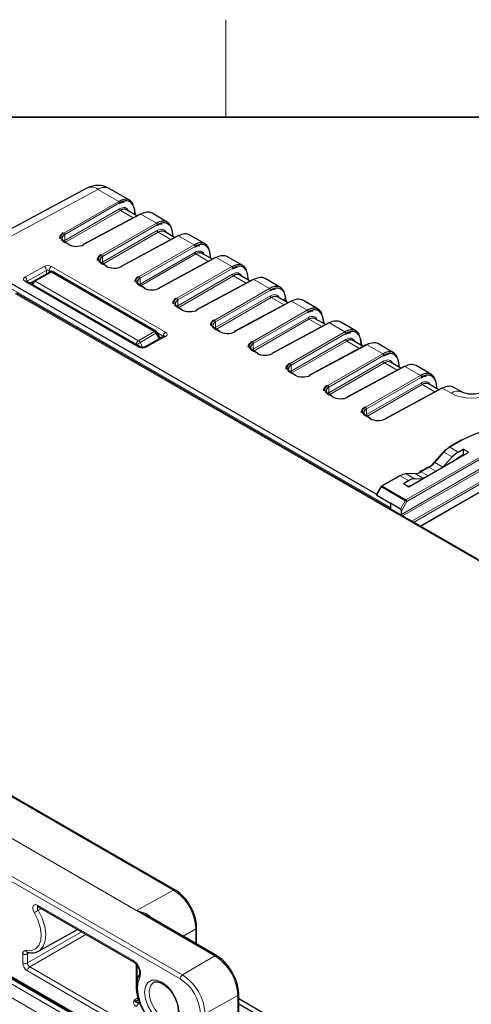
# Paper-space layout 'Blatt2' of a CAD drawing. Header units: millimetres. Extents: x 5 to 418, y 2 to 292.
# Tile 76 of 77: x 300 to 328, y 228 to 288. Entities that reach past the tile are written whole.
import ezdxf

# ---------------------------------------------------------------- set-up
doc = ezdxf.new("R2010")
doc.units = ezdxf.units.MM
doc.layers.add('SLD-0', color=7, linetype='Continuous')

psp = doc.layouts.new('Blatt2')

# ---------------------------------------------------------------- linework, layer by layer
at = {"color": 7, "linetype": 'Continuous', "lineweight": 25}
for p, q in [((303.954, 278.143), (296, 273.866)), ((306.578, 277.394), (305.317, 278.122)), ((307.029, 276.442), (306.395, 276.807)), ((306.942, 276.492), (306.872, 276.915)), ((307.227, 276.548), (303.733, 274.67)), ((308.898, 276.055), (307.96, 276.597)), ((309.261, 275.153), (309.191, 275.576)), ((309.547, 275.209), (306.052, 273.331)), ((309.348, 275.103), (308.715, 275.468)), ((311.217, 274.717), (310.279, 275.258)), ((302.858, 274.683), (302.58, 274.843)), ((296.687, 273.79), (321.766, 259.312)), ((311.866, 273.87), (308.372, 271.992)), ((311.667, 273.764), (311.034, 274.129)), ((311.58, 273.814), (311.511, 274.237)), ((313.536, 273.378), (312.599, 273.919)), ((305.177, 273.344), (304.899, 273.504)), ((300.679, 272.425), (301.686, 272.986)), ((308.199, 269.34), (301.885, 272.985)), ((314.185, 272.532), (310.691, 270.653)), ((313.987, 272.425), (313.353, 272.79)), ((313.898, 272.488), (313.83, 272.899)), ((315.856, 272.039), (314.918, 272.58)), ((307.248, 268.371), (300.233, 272.42)), ((300.479, 272.31), (300.679, 272.425)), ((307.496, 272.005), (307.219, 272.165)), ((352.769, 241.001), (299.627, 271.679)), ((316.306, 271.086), (315.673, 271.452)), ((316.177, 271.389), (316.149, 271.56)), ((309.816, 270.666), (309.538, 270.826)), ((316.504, 271.193), (313.01, 269.314)), ((318.175, 270.7), (317.237, 271.241)), ((318.625, 269.747), (317.992, 270.113)), ((318.536, 269.81), (318.469, 270.221)), ((312.135, 269.327), (311.857, 269.487)), ((318.824, 269.854), (315.33, 267.975)), ((320.494, 269.361), (319.557, 269.902)), ((308.691, 269.03), (307.503, 268.368)), ((308.472, 268.921), (308.272, 269.267)), ((308.477, 268.911), (308.472, 268.921)), ((320.858, 268.458), (320.788, 268.882)), ((321.143, 268.515), (317.649, 266.636)), ((320.945, 268.408), (320.311, 268.774)), ((322.814, 268.022), (321.876, 268.563)), ((314.454, 267.988), (314.177, 268.149)), ((323.462, 267.176), (319.968, 265.297)), ((323.264, 267.069), (322.631, 267.435)), ((323.177, 267.119), (323.107, 267.543)), ((325.133, 266.683), (324.195, 267.224)), ((316.774, 266.649), (316.496, 266.81)), ((325.782, 265.837), (322.288, 263.958)), ((325.583, 265.73), (324.95, 266.096)), ((325.496, 265.78), (325.426, 266.204)), ((327.029, 265.588), (326.514, 265.885)), ((319.093, 265.31), (318.815, 265.471)), ((327.029, 265.588), (327.014, 265.597)), ((321.412, 263.971), (321.135, 264.132)), ((326.963, 262.638), (326.225, 262.211)), ((323.756, 259.779), (327.422, 261.896)), ((325.87, 261.916), (325.302, 261.282)), ((325.856, 260.992), (326.419, 261.612)), ((326.779, 261.91), (327.088, 262.089)), ((327.088, 261.735), (326.843, 261.594)), ((327.422, 261.896), (327.088, 262.089)), ((327.088, 262.089), (327.088, 261.735)), ((327.088, 261.735), (327.117, 261.719)), ((323.177, 260.452), (322.065, 259.81)), ((324.117, 260.592), (323.548, 260.57)), ((324.939, 260.979), (324.463, 260.704)), ((322.036, 259.781), (321.758, 259.3)), ((323.422, 259.972), (323.731, 260.151)), ((323.422, 259.972), (323.756, 259.779)), ((324.088, 260.267), (324.642, 260.291)), ((324.445, 257.352), (329.518, 260.281)), ((321.771, 259.254), (322.619, 258.764)), ((322.619, 258.764), (322.619, 258.406)), ((323.237, 258.407), (322.619, 258.764)), ((323.297, 258.077), (323.294, 258.283)), ((309.369, 234.984), (279.388, 252.292)), ((262.217, 251.008), (317.654, 219.004)), ((300.954, 233.946), (306.815, 230.562)), ((311.915, 230.948), (307.588, 233.446)), ((300.976, 231.222), (303.383, 232.543)), ((310.702, 231.647), (310.702, 232.675)), ((300.312, 231.138), (300.315, 231.137)), ((306.985, 230.412), (306.985, 229.038)), ((307.174, 229.767), (307.178, 229.775)), ((313.288, 226.937), (313.288, 228.57)), ((325.05, 221.492), (313.288, 228.282)), ((324.797, 221.32), (313.288, 227.964))]:
    psp.add_line(p, q, dxfattribs=at)
at = {"color": 7, "linetype": 'Continuous', "lineweight": 18}
for p, q in [((304.635, 278.063), (296.687, 273.79)), ((305.907, 277.328), (304.635, 278.063)), ((302.533, 275.38), (305.907, 277.328)), ((305.963, 277.23), (302.589, 275.283)), ((302.589, 274.923), (305.956, 276.867)), ((306.013, 276.769), (302.646, 274.825)), ((306.796, 276.317), (306.013, 276.769)), ((306.91, 276.51), (306.851, 276.87)), ((307.266, 276.544), (303.772, 274.665)), ((308.226, 275.989), (307.266, 276.544)), ((304.852, 274.042), (308.226, 275.989)), ((308.283, 275.891), (304.909, 273.944)), ((304.909, 273.584), (308.275, 275.528)), ((309.229, 275.171), (309.17, 275.531)), ((302.589, 274.923), (302.589, 275.283)), ((308.332, 275.43), (304.965, 273.486)), ((309.585, 275.205), (306.091, 273.326)), ((309.116, 274.978), (308.332, 275.43)), ((310.546, 274.651), (309.585, 275.205)), ((302.819, 274.679), (302.541, 274.84)), ((307.171, 272.703), (310.546, 274.651)), ((310.602, 274.553), (307.228, 272.605)), ((304.909, 273.584), (304.909, 273.944)), ((307.228, 272.245), (310.595, 274.189)), ((310.651, 274.091), (307.284, 272.147)), ((311.905, 273.866), (308.411, 271.987)), ((311.435, 273.639), (310.651, 274.091)), ((311.549, 273.832), (311.489, 274.192)), ((312.865, 273.312), (311.905, 273.866)), ((296.683, 273.471), (322.619, 258.498)), ((300.136, 272.668), (301.324, 273.33)), ((301.776, 273.326), (308.791, 269.276)), ((305.138, 273.34), (304.86, 273.501)), ((309.491, 271.364), (312.865, 273.312)), ((312.921, 273.214), (309.547, 271.266)), ((301.463, 273.084), (300.275, 272.422)), ((301.785, 272.976), (300.777, 272.414)), ((301.463, 272.862), (301.463, 273.084)), ((301.753, 273.01), (301.632, 273.079)), ((301.632, 273.079), (301.632, 272.956)), ((308.099, 269.331), (301.785, 272.976)), ((307.228, 272.245), (307.228, 272.605)), ((309.547, 270.906), (312.914, 272.85)), ((312.971, 272.752), (309.604, 270.808)), ((314.224, 272.527), (310.73, 270.648)), ((313.754, 272.3), (312.971, 272.752)), ((313.868, 272.493), (313.809, 272.853)), ((315.184, 271.973), (314.224, 272.527)), ((307.15, 268.362), (300.136, 272.412)), ((300.275, 272.422), (300.275, 272.396)), ((300.479, 272.31), (300.455, 272.292)), ((300.777, 272.414), (307.126, 268.749)), ((307.457, 272.002), (307.18, 272.162)), ((311.81, 270.025), (315.184, 271.973)), ((352.672, 240.992), (299.53, 271.671)), ((315.241, 271.875), (311.867, 269.927)), ((311.867, 269.567), (315.233, 271.511)), ((315.29, 271.413), (311.923, 269.47)), ((316.073, 270.961), (315.29, 271.413)), ((316.156, 271.344), (316.01, 271.257)), ((316.156, 271.344), (316.128, 271.515)), ((309.777, 270.663), (309.499, 270.823)), ((309.547, 270.906), (309.547, 271.266)), ((316.543, 271.188), (313.049, 269.309)), ((317.503, 270.634), (316.543, 271.188)), ((314.129, 268.686), (317.503, 270.634)), ((317.56, 270.536), (314.186, 268.588)), ((314.186, 268.229), (317.553, 270.172)), ((317.609, 270.074), (314.242, 268.131)), ((318.393, 269.622), (317.609, 270.074)), ((318.507, 269.816), (318.447, 270.176)), ((312.096, 269.324), (311.818, 269.484)), ((311.867, 269.567), (311.867, 269.927)), ((318.863, 269.849), (315.369, 267.97)), ((319.823, 269.295), (318.863, 269.849)), ((307.126, 268.749), (308.099, 269.331)), ((308.2, 269.226), (307.228, 268.645)), ((308.791, 269.02), (307.603, 268.358)), ((308.108, 268.704), (308.4, 268.88)), ((308.272, 269.267), (308.2, 269.226)), ((308.4, 268.88), (308.2, 269.226)), ((308.647, 269.03), (308.29, 269.236)), ((308.472, 268.921), (308.4, 268.88)), ((308.4, 268.88), (308.406, 268.871)), ((308.647, 269.005), (308.647, 269.03)), ((316.449, 267.347), (319.823, 269.295)), ((319.879, 269.197), (316.505, 267.249)), ((307.228, 268.645), (307.402, 268.343)), ((314.186, 268.229), (314.186, 268.588)), ((316.505, 266.89), (319.872, 268.833)), ((319.929, 268.735), (316.562, 266.792)), ((321.182, 268.51), (317.688, 266.632)), ((320.712, 268.283), (319.929, 268.735)), ((320.826, 268.477), (320.766, 268.837)), ((322.142, 267.956), (321.182, 268.51)), ((314.415, 267.985), (314.138, 268.145)), ((318.768, 266.008), (322.142, 267.956)), ((322.199, 267.858), (318.824, 265.91)), ((316.505, 266.89), (316.505, 267.249)), ((318.824, 265.551), (322.191, 267.494)), ((322.248, 267.396), (318.881, 265.453)), ((323.501, 267.171), (320.007, 265.293)), ((323.031, 266.944), (322.248, 267.396)), ((323.145, 267.138), (323.086, 267.498)), ((324.461, 266.617), (323.501, 267.171)), ((316.735, 266.646), (316.457, 266.806)), ((321.087, 264.669), (324.461, 266.617)), ((324.518, 266.519), (321.144, 264.571)), ((318.824, 265.551), (318.824, 265.91)), ((321.144, 264.212), (324.511, 266.156)), ((324.567, 266.058), (321.2, 264.114)), ((325.821, 265.832), (322.327, 263.954)), ((325.351, 265.605), (324.567, 266.058)), ((325.464, 265.799), (325.405, 266.159)), ((326.347, 265.529), (325.821, 265.832)), ((319.054, 265.307), (318.776, 265.467)), ((321.373, 263.968), (321.096, 264.128)), ((321.144, 264.212), (321.144, 264.571)), ((327.003, 262.634), (326.265, 262.207)), ((326.779, 261.91), (326.265, 262.207)), ((323.566, 258.963), (328.464, 261.79)), ((328.521, 261.693), (323.623, 258.866)), ((325.906, 261.908), (325.337, 261.274)), ((326.419, 261.612), (325.906, 261.908)), ((323.297, 258.077), (328.53, 261.098)), ((328.586, 261.001), (323.355, 257.981)), ((325.841, 260.983), (325.337, 261.274)), ((323.217, 260.448), (322.105, 259.806)), ((323.731, 260.151), (323.217, 260.448)), ((324.144, 260.585), (323.575, 260.563)), ((324.088, 260.267), (323.575, 260.563)), ((323.929, 257.65), (329.019, 260.588)), ((329.075, 260.491), (324.041, 257.585)), ((324.648, 260.294), (324.144, 260.585)), ((324.979, 260.975), (324.503, 260.7)), ((324.927, 260.455), (324.503, 260.7)), ((325.403, 260.73), (324.979, 260.975)), ((322.105, 259.806), (323.566, 258.963)), ((329.558, 260.277), (324.468, 257.339)), ((322.065, 259.764), (321.771, 259.254)), ((323.526, 258.92), (322.065, 259.764)), ((323.237, 258.407), (323.526, 258.92)), ((323.623, 258.866), (323.294, 258.283)), ((311.812, 230.936), (272.214, 253.796)), ((270.234, 252.613), (309.832, 229.753)), ((309.693, 229.51), (270.095, 252.369)), ((309.272, 234.976), (279.29, 252.283)), ((262.176, 251.099), (317.613, 219.096)), ((277.028, 251.023), (307.009, 233.715)), ((318.464, 218.137), (263.027, 250.141)), ((263.166, 250.384), (318.463, 218.462)), ((262.315, 249.715), (317.752, 217.712)), ((307.009, 233.715), (309.272, 234.976)), ((300.912, 234.037), (306.773, 230.654)), ((301.153, 233.83), (300.954, 233.728)), ((307.009, 233.715), (311.817, 230.939)), ((309.868, 232.129), (310.646, 232.595)), ((310.646, 231.68), (310.646, 232.595)), ((300.295, 230.492), (303.616, 232.409)), ((303.895, 232.243), (300.437, 230.247)), ((303.895, 232.243), (303.899, 232.245)), ((306.847, 230.539), (303.895, 232.243)), ((300.015, 230.493), (300.015, 231.054)), ((300.427, 231.124), (300.295, 231.053)), ((300.295, 231.053), (300.295, 230.492)), ((309.832, 229.753), (311.812, 230.936)), ((300.437, 230.247), (308.701, 225.476)), ((307.043, 230.331), (307.043, 229.324)), ((308.562, 225.232), (300.298, 230.003)), ((306.854, 228.203), (307.107, 228.362)), ((313.226, 228.487), (311.212, 227.364)), ((313.226, 226.854), (313.226, 228.487)), ((313.231, 228.49), (313.231, 226.857)), ((307.113, 228.051), (307.23, 227.984))]:
    psp.add_line(p, q, dxfattribs=at)
at = {"color": 7, "linetype": 'Continuous', "lineweight": 25, "flags": 128}
for points in [[(313.898, 272.488), (313.898, 272.483), (313.898, 272.476)], [(300.477, 272.309), (300.456, 272.294), (300.454, 272.293)], [(318.536, 269.81), (318.537, 269.805), (318.536, 269.798)], [(325.302, 261.282), (325.301, 261.281), (325.3, 261.276), (325.301, 261.269), (325.305, 261.261)]]:
    psp.add_lwpolyline(points, dxfattribs=at)
at = {"color": 7, "linetype": 'Continuous', "lineweight": 18, "flags": 128}
for points in [[(307.228, 268.645), (307.198, 268.627), (307.166, 268.609), (307.132, 268.589), (307.098, 268.57), (307.065, 268.55), (307.034, 268.533), (307.007, 268.517), (307.001, 268.513)], [(325.906, 261.908), (325.895, 261.914), (325.886, 261.917), (325.879, 261.919), (325.873, 261.918), (325.87, 261.916)], [(325.337, 261.274), (325.327, 261.279), (325.317, 261.283), (325.31, 261.284), (325.304, 261.283), (325.302, 261.282)], [(322.036, 259.781), (322.037, 259.78), (322.041, 259.778), (322.047, 259.775), (322.055, 259.77), (322.065, 259.764)], [(300.211, 231.252), (300.527, 231.243), (300.794, 231.349), (300.994, 231.565), (301.114, 231.876), (301.145, 232.26), (301.086, 232.692), (300.941, 233.144), (300.719, 233.584)], [(300.954, 233.728), (301.2, 233.241), (301.361, 232.742), (301.426, 232.265), (301.391, 231.841), (301.258, 231.498), (301.037, 231.259), (300.958, 231.212)], [(303.895, 232.243), (303.868, 232.263), (303.866, 232.265)], [(307.212, 229.598), (307.095, 229.254), (307.071, 228.836), (307.14, 228.371), (307.299, 227.887), (307.538, 227.415), (307.841, 226.985), (308.19, 226.624), (308.562, 226.355)], [(308.562, 226.855), (308.234, 227.104), (307.939, 227.449), (307.704, 227.855), (307.553, 228.284), (307.501, 228.692), (307.553, 229.041), (307.704, 229.295), (307.939, 229.431), (308.234, 229.434), (308.562, 229.305), (308.89, 229.056), (309.186, 228.711), (309.42, 228.305), (309.571, 227.876), (309.623, 227.468), (309.571, 227.119), (309.42, 226.865), (309.186, 226.729), (308.89, 226.726), (308.562, 226.855)], [(308.049, 229.285), (308.027, 229.271), (307.862, 229.074), (307.787, 228.778), (307.812, 228.415), (307.934, 228.025), (308.139, 227.65), (308.405, 227.33), (308.703, 227.1)]]:
    psp.add_lwpolyline(points, dxfattribs=at)
at = {"color": 7, "linetype": 'Continuous', "lineweight": 25}
for centre, radius, start, end in [((304.617, 276.91), 1.4, 60.00269, 118.26557), ((306.829, 276.907), 0.044, 11.48, 63.10992), ((307.243, 276.512), 0.0395, 53.60191, 112.96519), ((309.148, 275.568), 0.044, 11.48, 63.10992), ((309.562, 275.173), 0.0395, 53.60191, 112.96519), ((302.841, 274.647), 0.0396, 65.36022, 124.60414), ((303.749, 274.633), 0.0395, 53.60191, 112.96519), ((311.467, 274.229), 0.044, 11.48, 63.10992), ((311.881, 273.834), 0.0395, 53.60191, 112.96519), ((305.161, 273.308), 0.0396, 65.36022, 124.60414), ((306.068, 273.294), 0.0395, 53.60191, 112.96519), ((301.785, 272.812), 0.2, 60.00269, 119.1388), ((313.787, 272.89), 0.044, 11.48, 63.10992), ((314.201, 272.495), 0.0395, 53.60191, 112.96519), ((307.48, 271.969), 0.0396, 65.36022, 124.60414), ((308.387, 271.955), 0.0395, 53.60191, 112.96519), ((316.106, 271.551), 0.044, 11.48, 63.10992), ((316.52, 271.156), 0.0395, 53.60191, 112.96519), ((309.799, 270.63), 0.0396, 65.36022, 124.60414), ((310.707, 270.616), 0.0395, 53.60191, 112.96519), ((318.425, 270.212), 0.044, 11.48, 63.10992), ((318.839, 269.817), 0.0395, 53.60191, 112.96519), ((308.099, 269.167), 0.2, 30.00252, 60.00269), ((312.119, 269.291), 0.0396, 65.36022, 124.60414), ((313.026, 269.278), 0.0395, 53.60191, 112.96519), ((320.745, 268.873), 0.044, 11.48, 63.10992), ((321.158, 268.478), 0.0395, 53.60191, 112.96519), ((314.438, 267.952), 0.0396, 65.36022, 124.60414), ((315.345, 267.939), 0.0395, 53.60191, 112.96519), ((323.064, 267.534), 0.044, 11.48, 63.10992), ((323.478, 267.14), 0.0395, 53.60191, 112.96519), ((316.757, 266.613), 0.0396, 65.36022, 124.60414), ((317.664, 266.6), 0.0395, 53.60191, 112.96519), ((325.383, 266.195), 0.044, 11.48, 63.10992), ((325.797, 265.801), 0.0395, 53.60191, 112.96519), ((319.076, 265.274), 0.0396, 65.36022, 124.60414), ((319.984, 265.261), 0.0395, 53.60191, 112.96519), ((321.396, 263.935), 0.0396, 65.36022, 124.60414), ((322.303, 263.922), 0.0395, 53.60191, 112.96519), ((330.624, 255.685), 7.835, 62.48054, 117.51946), ((327.031, 260.923), 1.496, 120.82793, 138.78045), ((326.241, 262.174), 0.0402, 54.38242, 114.30712), ((326.98, 262.601), 0.0402, 54.38242, 114.30712), ((326.924, 260.976), 1.396, 120.82793, 138.78045), ((324.104, 262.312), 1.596, 300.82793, 318.78045), ((324.212, 262.259), 1.496, 300.82793, 318.78045), ((323.631, 259.773), 0.792, 94.05673, 121.56592), ((323.55, 260.52), 0.0496, 59.25628, 91.9406), ((324.088, 261.375), 0.792, 274.05673, 301.56592), ((324.479, 260.667), 0.0402, 54.38242, 114.30712), ((322.105, 259.741), 0.08, 119.99731, 150), ((323.421, 258.085), 0.124, 183.30647, 230.20016), ((300.157, 231.328), 0.308, 242.65648, 296.76622), ((300.349, 231.273), 0.14, 188.52484, 254.73264)]:
    psp.add_arc(centre, radius, start, end, dxfattribs=at)
at = {"color": 7, "linetype": 'Continuous', "lineweight": 18}
for centre, radius, start, end in [((304.224, 277.506), 0.692, 53.60191, 112.96519), ((305.028, 277.493), 0.693, 65.33229, 124.63207), ((305.844, 277.227), 0.119, 1.72152, 58.27848), ((306.076, 276.87), 0.119, 181.72152, 238.27848), ((306.823, 276.911), 0.0493, 304.21163, 5.03558), ((308.163, 275.888), 0.119, 1.72152, 58.27848), ((308.395, 275.531), 0.119, 181.72152, 238.27848), ((309.142, 275.572), 0.0493, 304.21163, 5.03558), ((302.47, 275.279), 0.119, 1.72152, 58.27848), ((302.709, 274.927), 0.119, 181.72152, 238.27848), ((302.564, 274.807), 0.0396, 65.36022, 124.60414), ((310.483, 274.549), 0.119, 1.72152, 58.27848), ((304.789, 273.94), 0.119, 1.72152, 58.27848), ((310.714, 274.193), 0.119, 181.72152, 238.27848), ((311.462, 274.233), 0.0493, 304.21163, 5.03558), ((301.16, 273.075), 0.303, 1.58347, 57.26691), ((301.939, 273.066), 0.307, 121.9772, 177.4454), ((304.883, 273.468), 0.0396, 65.36022, 124.60414), ((305.028, 273.588), 0.119, 181.72152, 238.27848), ((312.802, 273.21), 0.119, 1.72152, 58.27848), ((299.972, 272.414), 0.303, 1.58347, 57.26691), ((301.726, 272.897), 0.0976, 53.25708, 114.08543), ((301.843, 272.894), 0.101, 65.69288, 125.61758), ((307.109, 272.601), 0.119, 1.72152, 58.27848), ((313.033, 272.854), 0.119, 181.72152, 238.27848), ((313.781, 272.894), 0.0493, 304.21163, 5.03558), ((300.192, 272.33), 0.099, 65.36022, 124.60414), ((300.782, 272.278), 0.18, 125.0418, 207.44895), ((300.946, 272.153), 0.311, 122.81131, 173.61212), ((300.719, 272.336), 0.0976, 53.25708, 114.08543), ((307.202, 272.129), 0.0396, 65.36022, 124.60414), ((307.347, 272.249), 0.119, 181.72152, 238.27848), ((315.121, 271.871), 0.119, 1.72152, 58.27848), ((309.428, 271.262), 0.119, 1.72152, 58.27848), ((315.353, 271.515), 0.119, 181.72152, 238.27848), ((316.1, 271.555), 0.0493, 304.21163, 5.03558), ((316.128, 271.385), 0.0493, 304.21163, 5.03558), ((309.521, 270.79), 0.0396, 65.36022, 124.60414), ((309.667, 270.91), 0.119, 181.72152, 238.27848), ((317.441, 270.532), 0.119, 1.72152, 58.27848), ((317.672, 270.176), 0.119, 181.72152, 238.27848), ((318.419, 270.216), 0.0493, 304.21163, 5.03558), ((311.747, 269.923), 0.119, 1.72152, 58.27848), ((311.841, 269.451), 0.0396, 65.36022, 124.60414), ((311.986, 269.571), 0.119, 181.72152, 238.27848), ((308.157, 269.249), 0.101, 65.69288, 125.61758), ((307.951, 269.085), 0.287, 29.47073, 58.96593), ((308.953, 269.016), 0.307, 121.9772, 177.4454), ((308.732, 268.937), 0.101, 54.63713, 113.91254), ((319.76, 269.193), 0.119, 1.72152, 58.27848), ((320.739, 268.877), 0.0493, 304.21163, 5.03558), ((307.295, 268.488), 0.311, 122.81131, 173.61212), ((306.978, 268.504), 0.287, 29.47073, 58.96593), ((307.207, 268.281), 0.0989, 65.19275, 124.6183), ((307.544, 268.275), 0.101, 54.63777, 113.90476), ((314.067, 268.584), 0.119, 1.72152, 58.27848), ((319.991, 268.837), 0.119, 181.72152, 238.27848), ((314.16, 268.113), 0.0396, 65.36022, 124.60414), ((314.305, 268.232), 0.119, 181.72152, 238.27848), ((322.079, 267.854), 0.119, 1.72152, 58.27848), ((316.386, 267.245), 0.119, 1.72152, 58.27848), ((322.311, 267.498), 0.119, 181.72152, 238.27848), ((323.058, 267.539), 0.0493, 304.21163, 5.03558), ((316.479, 266.774), 0.0396, 65.36022, 124.60414), ((316.624, 266.893), 0.119, 181.72152, 238.27848), ((324.399, 266.515), 0.119, 1.72152, 58.27848), ((318.705, 265.907), 0.119, 1.72152, 58.27848), ((324.63, 266.159), 0.119, 181.72152, 238.27848), ((325.377, 266.2), 0.0493, 304.21163, 5.03558), ((318.799, 265.435), 0.0396, 65.36022, 124.60414), ((318.944, 265.554), 0.119, 181.72152, 238.27848), ((326.743, 264.952), 0.699, 67.18309, 124.47594), ((321.024, 264.568), 0.119, 1.72152, 58.27848), ((321.118, 264.096), 0.0396, 65.36022, 124.60414), ((321.263, 264.215), 0.119, 181.72152, 238.27848), ((324.955, 260.942), 0.0402, 54.38242, 114.30712), ((323.193, 260.415), 0.0402, 54.38242, 114.30712), ((324.119, 260.542), 0.0496, 59.25628, 91.9406), ((322.082, 259.773), 0.0402, 54.38242, 114.30712), ((322.166, 259.708), 0.115, 121.95467, 151.14439), ((323.627, 258.865), 0.115, 121.95467, 151.14439), ((319.223, 251.199), 8.84, 60.14978, 60.86879), ((323.5, 258.859), 0.123, 3.22965, 57.34774), ((309.328, 234.894), 0.099, 65.37571, 124.60282), ((307.662, 232.459), 2.988, 2.60548, 57.39452), ((301.01, 234.026), 0.0988, 173.76303, 234.92479), ((303.935, 228.57), 5.957, 120.01818, 122.67231), ((310.604, 232.684), 0.099, 295.38922, 354.62291), ((311.909, 230.774), 0.189, 119.13117, 120.86345), ((310.156, 228.347), 3.074, 2.60548, 57.39452), ((311.873, 230.858), 0.099, 65.32879, 124.6068), ((310.161, 228.35), 3.074, 2.60548, 57.39452), ((300.157, 230.767), 0.308, 242.65648, 296.76622), ((300.606, 229.989), 0.308, 123.22971, 177.34769), ((306.309, 229.841), 0.936, 344.94846, 60.2383), ((306.874, 230.644), 0.101, 174.5097, 233.4505), ((307.323, 229.712), 0.159, 159.84931, 225.92295), ((310.001, 229.496), 0.308, 123.22971, 177.34769), ((308.243, 227.243), 2.691, 2.60548, 57.39452), ((308.217, 227.228), 2.998, 2.60548, 57.39452), ((313.135, 228.652), 0.189, 299.13131, 300.86331), ((313.189, 228.579), 0.099, 295.38524, 354.66987), ((306.806, 228.065), 0.308, 303.22971, 357.34769)]:
    psp.add_arc(centre, radius, start, end, dxfattribs=at)
at = {"color": 7, "linetype": 'Continuous', "lineweight": 25}
for centre, major_axis, ratio, start_param, end_param in [((305.89, 276.175), (0.683, 1.222), 0.567804, 5.664277, 7.043087), ((305.947, 276.143), (0.643, 1.153), 0.567218, 6.008824, 7.042622), ((306.003, 276.11), (0.389, 0.699), 0.566193, 6.273948, 7.041811), ((307.249, 275.391), (0.717, 1.202), 0.586803, 0.008503, 0.776367), ((308.209, 274.836), (0.683, 1.222), 0.567804, 5.664277, 7.043087), ((308.267, 274.804), (0.643, 1.153), 0.567218, 6.008824, 7.042622), ((308.322, 274.771), (0.389, 0.699), 0.566193, 6.273948, 7.041811), ((303.021, 275.042), (0.6, -0.01), 0.565757, 2.383153, 3.936496), ((303.021, 274.682), (0.6, -0.008), 0.568489, 2.380984, 2.590407), ((309.568, 274.052), (0.717, 1.202), 0.586803, 0.008503, 0.776367), ((310.529, 273.497), (0.683, 1.222), 0.567804, 5.664277, 7.043087), ((303.3, 274.947), (0.68, -0.01), 0.567125, 3.935417, 5.48876), ((310.586, 273.465), (0.643, 1.153), 0.567218, 6.008824, 7.042622), ((305.34, 273.703), (0.6, -0.01), 0.565757, 2.383153, 3.936496), ((310.642, 273.432), (0.389, 0.699), 0.566193, 6.273948, 7.041811), ((311.887, 272.713), (0.717, 1.202), 0.586803, 0.008503, 0.776367), ((305.34, 273.343), (0.6, -0.008), 0.568489, 2.380984, 2.590407), ((305.619, 273.608), (0.68, -0.01), 0.567125, 3.935417, 5.48876), ((312.848, 272.158), (0.683, 1.222), 0.567804, 5.664277, 7.043087), ((312.905, 272.126), (0.643, 1.153), 0.567218, 6.008824, 7.042622), ((307.66, 272.364), (0.6, -0.01), 0.565757, 2.383153, 3.936496), ((312.961, 272.093), (0.389, 0.699), 0.566193, 6.273948, 7.041811), ((314.206, 271.374), (0.717, 1.202), 0.586803, 0.008503, 0.776367), ((307.66, 272.005), (0.6, -0.008), 0.568489, 2.380984, 2.590407), ((307.938, 272.269), (0.68, -0.01), 0.567125, 3.935417, 5.48876), ((315.167, 270.82), (0.683, 1.222), 0.567804, 5.664277, 7.043087), ((315.225, 270.787), (0.643, 1.153), 0.567218, 6.008824, 7.042622), ((315.28, 270.754), (0.389, 0.699), 0.566193, 6.273948, 7.041811), ((316.709, 271.098), (-0.48, 0.626), 0.469328, 0.720972, 1.205714), ((316.526, 270.035), (0.717, 1.202), 0.586803, 0.008503, 0.776367), ((309.979, 271.025), (0.6, -0.01), 0.565757, 2.383153, 3.936496), ((309.979, 270.666), (0.6, -0.008), 0.568489, 2.380984, 2.590407), ((317.486, 269.481), (0.683, 1.222), 0.567804, 5.664277, 7.043087), ((317.544, 269.449), (0.643, 1.153), 0.567218, 6.008824, 7.042622), ((310.258, 270.931), (0.68, -0.01), 0.567125, 3.935417, 5.48876), ((317.6, 269.415), (0.389, 0.699), 0.566193, 6.273948, 7.041811), ((312.298, 269.686), (0.6, -0.01), 0.565757, 2.383153, 3.936496), ((312.298, 269.327), (0.6, -0.008), 0.568489, 2.380984, 2.590407), ((318.845, 268.696), (0.717, 1.202), 0.586803, 0.008503, 0.776367), ((319.806, 268.142), (0.683, 1.222), 0.567804, 5.664277, 7.043087), ((312.577, 269.592), (0.68, -0.01), 0.567125, 3.935417, 5.48876), ((319.863, 268.11), (0.643, 1.153), 0.567218, 6.008824, 7.042622), ((314.617, 268.347), (0.6, -0.01), 0.565757, 2.383153, 3.936496), ((319.919, 268.076), (0.389, 0.699), 0.566193, 6.273948, 7.041811), ((321.164, 267.357), (0.717, 1.202), 0.586803, 0.008503, 0.776367), ((314.617, 267.988), (0.6, -0.008), 0.568489, 2.380984, 2.590407), ((314.896, 268.253), (0.68, -0.01), 0.567125, 3.935417, 5.48876), ((322.125, 266.803), (0.683, 1.222), 0.567804, 5.664277, 7.043087), ((322.183, 266.771), (0.643, 1.153), 0.567218, 6.008824, 7.042622), ((316.937, 267.008), (0.6, -0.01), 0.565757, 2.383153, 3.936496), ((322.238, 266.738), (0.389, 0.699), 0.566193, 6.273948, 7.041811), ((323.484, 266.019), (0.717, 1.202), 0.586803, 0.008503, 0.776367), ((316.937, 266.649), (0.6, -0.008), 0.568489, 2.380984, 2.590407), ((317.216, 266.914), (0.68, -0.01), 0.567125, 3.935417, 5.48876), ((324.444, 265.464), (0.683, 1.222), 0.567804, 5.664277, 7.043087), ((324.502, 265.432), (0.643, 1.153), 0.567218, 6.008824, 7.042622), ((319.256, 265.669), (0.6, -0.01), 0.565757, 2.383153, 3.936496), ((324.558, 265.399), (0.389, 0.699), 0.566193, 6.273948, 7.041811), ((325.803, 264.68), (0.717, 1.202), 0.586803, 0.008503, 0.776367), ((319.256, 265.31), (0.6, -0.008), 0.568489, 2.380984, 2.590407), ((319.535, 265.575), (0.68, -0.01), 0.567125, 3.935417, 5.48876), ((321.575, 264.33), (0.6, -0.01), 0.565757, 2.383153, 3.936496), ((321.575, 263.971), (0.6, -0.008), 0.568489, 2.380984, 2.590407), ((321.854, 264.236), (0.68, -0.01), 0.567125, 3.935417, 5.48876), ((326.764, 260.939), (0.615, 1.03), 0.56722, 0.793746, 1.230078), ((326.828, 260.622), (0.615, 1.03), 0.56722, 0.793746, 1.054713), ((323.716, 259.179), (0.615, 1.03), 0.56722, 0.357413, 0.793746), ((323.642, 258.783), (0.615, 1.03), 0.56722, 0.532778, 0.706048), ((321.851, 259.3), (0.0971, 0.026), 0.51759, 2.664011, 3.619289), ((323.238, 258.315), (-0.0266, 0.0974), 0.512471, 4.247129, 5.805584)]:
    psp.add_ellipse(centre, major_axis=major_axis, ratio=ratio, start_param=start_param, end_param=end_param, dxfattribs=at)
at = {"color": 7, "linetype": 'Continuous', "lineweight": 18}
for centre, major_axis, ratio, start_param, end_param in [((305.946, 276.142), (0.429, 0.769), 0.567218, 5.847759, 7.042622), ((305.947, 276.143), (0.643, 1.153), 0.567218, 5.663812, 6.008824), ((308.265, 274.803), (0.429, 0.769), 0.567218, 5.847759, 7.042622), ((308.267, 274.804), (0.643, 1.153), 0.567218, 5.663812, 6.008824), ((303.022, 275.108), (0.68, -0.01), 0.567125, 2.382074, 3.935417), ((310.584, 273.464), (0.429, 0.769), 0.567218, 5.847759, 7.042622), ((310.586, 273.465), (0.643, 1.153), 0.567218, 5.663812, 6.008824), ((305.341, 273.769), (0.68, -0.01), 0.567125, 2.382074, 3.935417), ((301.55, 273.2), (0.32, -0.005), 0.567125, 0.793824, 2.36462), ((301.548, 273.035), (0.12, -0.005), 0.549843, 0.806585, 2.377382), ((312.905, 272.126), (0.643, 1.153), 0.567218, 5.663812, 6.008824), ((300.362, 272.538), (0.32, -0.005), 0.567125, 2.36462, 3.935417), ((307.66, 272.43), (0.68, -0.01), 0.567125, 2.382074, 3.935417), ((312.903, 272.125), (0.429, 0.769), 0.567218, 5.847759, 7.042622), ((300.36, 272.373), (0.12, -0.005), 0.549843, 2.377382, 2.818523), ((309.98, 271.091), (0.68, -0.01), 0.567125, 2.382074, 3.935417), ((315.223, 270.786), (0.429, 0.769), 0.567218, 5.847759, 7.042622), ((315.225, 270.787), (0.643, 1.153), 0.567218, 5.663812, 6.008824), ((317.542, 269.447), (0.429, 0.769), 0.567218, 5.847759, 7.042622), ((317.544, 269.449), (0.643, 1.153), 0.567218, 5.663812, 6.008824), ((312.299, 269.752), (0.68, -0.01), 0.567125, 2.382074, 3.935417), ((308.562, 268.985), (0.12, -0.005), 0.549843, 0.423171, 0.806585), ((308.565, 269.15), (0.32, -0.005), 0.567125, 5.506213, 7.077009), ((319.861, 268.109), (0.429, 0.769), 0.567218, 5.847759, 7.042622), ((319.863, 268.11), (0.643, 1.153), 0.567218, 5.663812, 6.008824), ((307.377, 268.488), (0.32, -0.005), 0.567125, 3.935417, 5.506213), ((314.618, 268.413), (0.68, -0.01), 0.567125, 2.382074, 3.935417), ((322.183, 266.771), (0.643, 1.153), 0.567218, 5.663812, 6.008824), ((316.938, 267.074), (0.68, -0.01), 0.567125, 2.382074, 3.935417), ((322.181, 266.77), (0.429, 0.769), 0.567218, 5.847759, 7.042622), ((324.502, 265.432), (0.643, 1.153), 0.567218, 5.663812, 6.008824), ((319.257, 265.735), (0.68, -0.01), 0.567125, 2.382074, 3.935417), ((324.5, 265.431), (0.429, 0.769), 0.567218, 5.847759, 7.042622), ((327.644, 266.25), (1.817, 0.001), 0.566679, 3.91714, 5.465592), ((321.576, 264.396), (0.68, -0.01), 0.567125, 2.382074, 3.935417), ((300.298, 230.33), (-0.2, 0.346), 0.577557, 0.785632, 2.356124), ((300.439, 230.412), (-0.1, 0.173), 0.598058, 0.785633, 2.356125)]:
    psp.add_ellipse(centre, major_axis=major_axis, ratio=ratio, start_param=start_param, end_param=end_param, dxfattribs=at)
at = {"color": 7, "linetype": 'Continuous', "lineweight": 25}
for points, knots in [([(305.946, 277.193), (305.992, 277.218), (306.106, 277.279), (306.205, 277.288), (306.265, 277.294)], [0, 0, 0, 0, 0.402646, 1, 1, 1, 1]), ([(308.265, 275.854), (308.311, 275.879), (308.425, 275.94), (308.525, 275.949), (308.584, 275.955)], [0, 0, 0, 0, 0.402646, 1, 1, 1, 1]), ([(302.492, 275.384), (302.455, 275.359), (302.361, 275.297), (302.27, 275.177), (302.27, 275.079), (302.269, 275.039)], [0, 0, 0, 0, 0.277388, 0.709439, 1, 1, 1, 1]), ([(310.585, 274.515), (310.63, 274.54), (310.744, 274.601), (310.844, 274.61), (310.903, 274.616)], [0, 0, 0, 0, 0.402646, 1, 1, 1, 1]), ([(304.811, 274.045), (304.774, 274.02), (304.68, 273.958), (304.59, 273.838), (304.589, 273.74), (304.589, 273.7)], [0, 0, 0, 0, 0.277388, 0.709439, 1, 1, 1, 1]), ([(312.904, 273.176), (312.95, 273.201), (313.064, 273.262), (313.163, 273.271), (313.223, 273.277)], [0, 0, 0, 0, 0.402646, 1, 1, 1, 1]), ([(307.13, 272.706), (307.094, 272.682), (306.999, 272.619), (306.909, 272.499), (306.908, 272.401), (306.908, 272.362)], [0, 0, 0, 0, 0.2773885, 0.7094385, 1, 1, 1, 1]), ([(300.233, 272.42), (300.229, 272.424), (300.222, 272.428), (300.224, 272.426), (300.224, 272.426)], [0, 0, 0, 0, 0.795049, 1, 1, 1, 1]), ([(315.223, 271.838), (315.269, 271.862), (315.383, 271.923), (315.483, 271.933), (315.542, 271.938)], [0, 0, 0, 0, 0.402646, 1, 1, 1, 1]), ([(309.45, 271.367), (309.413, 271.343), (309.319, 271.28), (309.228, 271.16), (309.227, 271.062), (309.227, 271.023)], [0, 0, 0, 0, 0.277388, 0.709439, 1, 1, 1, 1]), ([(316.23, 271.13), (316.226, 271.137), (316.183, 271.212), (316.169, 271.281), (316.156, 271.344)], [0, 0, 0, 0, 0.091487, 1, 1, 1, 1]), ([(317.542, 270.499), (317.588, 270.523), (317.702, 270.584), (317.802, 270.594), (317.861, 270.599)], [0, 0, 0, 0, 0.402646, 1, 1, 1, 1]), ([(311.769, 270.028), (311.732, 270.004), (311.638, 269.941), (311.547, 269.822), (311.547, 269.723), (311.546, 269.684)], [0, 0, 0, 0, 0.277388, 0.709439, 1, 1, 1, 1]), ([(308.698, 269.034), (308.699, 269.034), (308.7, 269.036), (308.695, 269.032), (308.691, 269.03)], [0, 0, 0, 0, 0.363971, 1, 1, 1, 1]), ([(319.862, 269.16), (319.908, 269.184), (320.022, 269.245), (320.121, 269.255), (320.181, 269.26)], [0, 0, 0, 0, 0.402646, 1, 1, 1, 1]), ([(307.503, 268.368), (307.496, 268.364), (307.482, 268.357), (307.443, 268.347), (307.395, 268.341), (307.341, 268.343), (307.293, 268.352), (307.262, 268.363), (307.252, 268.369), (307.248, 268.371)], [0, 0, 0, 0, 0.1399671, 0.2812157, 0.4379432, 0.6070315, 0.7791452, 0.9212762, 1, 1, 1, 1]), ([(314.088, 268.689), (314.051, 268.665), (313.957, 268.602), (313.867, 268.483), (313.866, 268.384), (313.866, 268.345)], [0, 0, 0, 0, 0.277388, 0.709439, 1, 1, 1, 1]), ([(322.181, 267.821), (322.227, 267.845), (322.341, 267.906), (322.44, 267.916), (322.5, 267.921)], [0, 0, 0, 0, 0.402646, 1, 1, 1, 1]), ([(316.408, 267.35), (316.371, 267.326), (316.277, 267.263), (316.186, 267.144), (316.185, 267.045), (316.185, 267.006)], [0, 0, 0, 0, 0.277388, 0.709439, 1, 1, 1, 1]), ([(324.5, 266.482), (324.546, 266.506), (324.66, 266.567), (324.76, 266.577), (324.819, 266.583)], [0, 0, 0, 0, 0.402646, 1, 1, 1, 1]), ([(318.727, 266.012), (318.69, 265.987), (318.596, 265.924), (318.505, 265.805), (318.505, 265.707), (318.504, 265.667)], [0, 0, 0, 0, 0.277388, 0.709439, 1, 1, 1, 1]), ([(328.213, 265.583), (328.196, 265.574), (328.155, 265.554), (328.026, 265.511), (327.831, 265.474), (327.595, 265.462), (327.364, 265.482), (327.183, 265.523), (327.073, 265.565), (327.042, 265.581), (327.029, 265.588)], [0, 0, 0, 0, 0.093954, 0.224001, 0.363752, 0.513845, 0.667419, 0.795873, 0.912919, 1, 1, 1, 1]), ([(321.046, 264.673), (321.009, 264.648), (320.915, 264.585), (320.825, 264.466), (320.824, 264.368), (320.824, 264.328)], [0, 0, 0, 0, 0.277388, 0.709439, 1, 1, 1, 1]), ([(324.628, 260.8), (324.586, 260.787), (324.487, 260.759), (324.425, 260.697), (324.39, 260.661)], [0, 0, 0, 0, 0.42433, 1, 1, 1, 1]), ([(310.356, 233.902), (310.294, 234.015), (310.15, 234.272), (309.855, 234.617), (309.579, 234.856), (309.414, 234.957), (309.369, 234.984)], [0, 0, 0, 0, 0.245924, 0.563645, 0.883056, 1, 1, 1, 1]), ([(300.927, 233.957), (300.928, 233.957), (300.931, 233.957), (300.947, 233.948), (300.955, 233.944)], [0, 0, 0, 0, 0.551685, 1, 1, 1, 1]), ([(310.702, 232.675), (310.7, 232.75), (310.692, 232.969), (310.603, 233.352), (310.481, 233.698), (310.375, 233.871), (310.356, 233.902)], [0, 0, 0, 0, 0.19297, 0.556224, 0.918769, 1, 1, 1, 1]), ([(300.015, 231.054), (300.018, 231.089), (300.024, 231.159), (300.073, 231.228), (300.138, 231.26), (300.189, 231.254), (300.211, 231.252)], [0, 0, 0, 0, 0.2681622, 0.5363256, 0.8044649, 1, 1, 1, 1]), ([(300.326, 231.137), (300.317, 231.126), (300.299, 231.106), (300.297, 231.07), (300.295, 231.053)], [0, 0, 0, 0, 0.499969, 1, 1, 1, 1]), ([(300.312, 231.138), (300.38, 231.128), (300.571, 231.101), (300.798, 231.121), (300.922, 231.204), (300.949, 231.223)], [0, 0, 0, 0, 0.299691, 0.844632, 1, 1, 1, 1]), ([(312.896, 229.893), (312.847, 229.98), (312.717, 230.215), (312.438, 230.544), (312.15, 230.802), (311.971, 230.913), (311.915, 230.948)], [0, 0, 0, 0, 0.194516, 0.52124, 0.849525, 1, 1, 1, 1]), ([(306.815, 230.562), (306.84, 230.545), (306.903, 230.505), (307.008, 230.395), (307.109, 230.241), (307.179, 230.07), (307.207, 229.914), (307.195, 229.814), (307.182, 229.785), (307.178, 229.775)], [0, 0, 0, 0, 0.108694, 0.26237, 0.425268, 0.591941, 0.75546, 0.910121, 1, 1, 1, 1]), ([(307.178, 229.775), (307.148, 229.712), (307.064, 229.534), (307.001, 229.185), (307.013, 228.726), (307.122, 228.234), (307.273, 227.815), (307.409, 227.583), (307.453, 227.507)], [0, 0, 0, 0, 0.108372, 0.302928, 0.501509, 0.70204, 0.902184, 1, 1, 1, 1]), ([(313.288, 228.57), (313.285, 228.647), (313.277, 228.868), (313.189, 229.256), (313.054, 229.634), (312.931, 229.835), (312.896, 229.893)], [0, 0, 0, 0, 0.181154, 0.522304, 0.862802, 1, 1, 1, 1]), ([(306.985, 229.038), (306.987, 228.956), (306.993, 228.751), (307.038, 228.533), (307.066, 228.403)], [0, 0, 0, 0, 0.402528, 1, 1, 1, 1]), ([(308.056, 229.276), (308.081, 229.293), (308.147, 229.338), (308.316, 229.335), (308.562, 229.251), (308.835, 229.062), (309.1, 228.782), (309.324, 228.44), (309.486, 228.068), (309.568, 227.705), (309.568, 227.39), (309.49, 227.166), (309.418, 227.06), (309.356, 227.042), (309.347, 227.04)], [0, 0, 0, 0, 0.054008, 0.144967, 0.233128, 0.327232, 0.421345, 0.516135, 0.611174, 0.705623, 0.798757, 0.890656, 0.983518, 1, 1, 1, 1]), ([(307.065, 228.404), (307.066, 228.399), (307.081, 228.352), (307.084, 228.274), (307.071, 228.201), (307.058, 228.186), (307.057, 228.186), (307.057, 228.186)], [0, 0, 0, 0, 0.029392, 0.3368703, 0.6293703, 0.9212239, 1, 1, 1, 1]), ([(306.854, 228.203), (306.873, 228.194), (306.922, 228.168), (306.996, 228.156), (307.037, 228.178), (307.055, 228.188)], [0, 0, 0, 0, 0.2481687, 0.6663705, 1, 1, 1, 1]), ([(306.854, 228.203), (306.855, 228.203), (306.874, 228.18), (306.933, 228.121), (306.992, 228.094), (307.048, 228.07), (307.093, 228.057), (307.113, 228.051)], [0, 0, 0, 0, 0.004156, 0.209469, 0.645435, 0.837976, 1, 1, 1, 1])]:
    psp.add_open_spline(points, degree=3, knots=knots, dxfattribs=at)
at = {"color": 7, "linetype": 'Continuous', "lineweight": 18}
for points, knots in [([(300.719, 233.584), (300.698, 233.624), (300.656, 233.704), (300.627, 233.828), (300.629, 233.938), (300.664, 234.023), (300.726, 234.072), (300.812, 234.083), (300.878, 234.053), (300.912, 234.037)], [0, 0, 0, 0, 0.141395, 0.282795, 0.424082, 0.565233, 0.706326, 0.847464, 1, 1, 1, 1]), ([(300.939, 233.953), (300.934, 233.949), (300.918, 233.939), (300.906, 233.902), (300.905, 233.848), (300.921, 233.786), (300.943, 233.747), (300.954, 233.728)], [0, 0, 0, 0, 0.099054, 0.323803, 0.548857, 0.774308, 1, 1, 1, 1]), ([(307.582, 233.435), (307.473, 233.499), (307.288, 233.607), (307.092, 233.684), (307.011, 233.714), (307.009, 233.715)], [0, 0, 0, 0, 0.584555, 0.99146, 1, 1, 1, 1]), ([(307.009, 233.715), (307.011, 233.715), (307.1, 233.695), (307.383, 233.617), (307.743, 233.473), (307.938, 233.268), (307.989, 233.214)], [0, 0, 0, 0, 0.004984, 0.250491, 0.803356, 1, 1, 1, 1]), ([(306.974, 227.808), (306.94, 227.832), (306.87, 227.882), (306.816, 227.999), (306.826, 228.107), (306.848, 228.182), (306.854, 228.203), (306.854, 228.203)], [0, 0, 0, 0, 0.2303828, 0.4597607, 0.8455814, 0.9964579, 1, 1, 1, 1])]:
    psp.add_open_spline(points, degree=3, knots=knots, dxfattribs=at)
at = {"layer": 'SLD-0', "lineweight": 18}
psp.add_line((312.5, 282.5), (312.5, 288.5), dxfattribs=at)
at = {"layer": 'SLD-0', "lineweight": 35}
psp.add_line((408, 282.5), (26, 282.5), dxfattribs=at)

doc.saveas('drawing.dxf')
